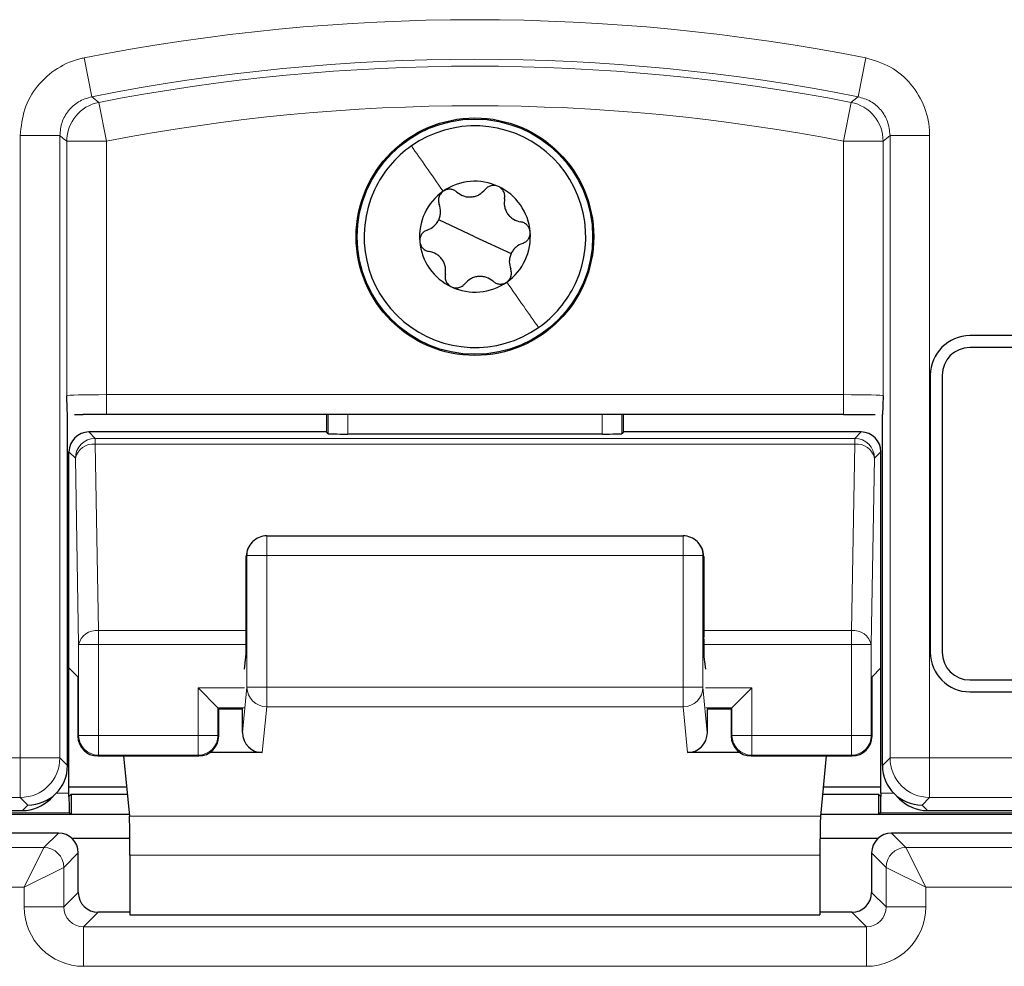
# Paper-space layout 'Blatt3' of a CAD drawing. Header units: millimetres. Extents: x 5 to 418, y 2 to 292.
# Tile 15 of 54: x 82.47 to 90.76, y 205.49 to 213.46. Entities that reach past the tile are written whole.
import ezdxf

# ---------------------------------------------------------------- set-up
doc = ezdxf.new("R2010")
doc.units = ezdxf.units.MM

psp = doc.layouts.new('Blatt3')

# ---------------------------------------------------------------- linework, layer by layer
at = {"color": 7, "linetype": 'Continuous', "lineweight": 18}
for p, q in [((83.0136, 213.1411), (83.0781, 212.8141)), ((89.5937, 213.1411), (89.5291, 212.8141)), ((83.1374, 212.7662), (83.201, 212.4391)), ((89.4698, 212.7662), (89.4062, 212.4391)), ((82.476, 207.2456), (82.476, 212.4871)), ((82.476, 212.4871), (82.8093, 212.4871)), ((82.8093, 212.4871), (82.8093, 207.2456)), ((89.7979, 207.2456), (89.7979, 212.4871)), ((90.1312, 212.4871), (89.7979, 212.4871)), ((90.1312, 212.4871), (90.1312, 207.2456)), ((82.8677, 210.2961), (82.8677, 212.4391)), ((82.8677, 212.4391), (83.201, 212.4391)), ((83.201, 212.4391), (83.201, 210.3046)), ((89.4062, 212.4391), (89.7395, 212.4391)), ((89.4062, 210.3046), (89.4062, 212.4391)), ((89.7395, 212.4391), (89.7395, 210.2961)), ((83.201, 210.138), (83.201, 210.3046)), ((83.201, 210.3046), (89.4062, 210.3046)), ((89.4062, 210.138), (89.4062, 210.3046)), ((85.0674, 209.9757), (85.0674, 210.138)), ((85.2341, 210.138), (85.2341, 209.9728)), ((87.3732, 209.9728), (87.3732, 210.138)), ((87.5398, 210.138), (87.5398, 209.9757)), ((83.0526, 209.9903), (83.1067, 209.9362)), ((89.5006, 209.9362), (89.5547, 209.9903)), ((83.1067, 209.9362), (83.1067, 209.8874)), ((83.1067, 209.9362), (89.5006, 209.9362)), ((83.1067, 209.8874), (83.1341, 208.3172)), ((83.1067, 209.8874), (89.5006, 209.8874)), ((89.4732, 208.3172), (89.5006, 209.8874)), ((89.5006, 209.8874), (89.5006, 209.9362)), ((82.94, 209.7696), (82.8859, 209.8237)), ((89.7213, 209.8237), (89.6672, 209.7696)), ((82.9674, 208.1993), (82.94, 209.7696)), ((89.6672, 209.7696), (89.6398, 208.1993)), ((84.5507, 208.9488), (84.5507, 209.1154)), ((88.0565, 208.9488), (88.0565, 209.1154)), ((84.3841, 208.9488), (84.3782, 208.9429)), ((84.3841, 207.84), (84.3841, 208.9488)), ((84.3841, 208.9488), (84.5507, 208.9488)), ((84.5507, 208.9488), (84.5507, 207.84)), ((88.0565, 208.9488), (84.5507, 208.9488)), ((88.0565, 207.84), (88.0565, 208.9488)), ((88.0565, 208.9488), (88.2231, 208.9488)), ((88.2231, 208.9488), (88.2231, 207.84)), ((88.229, 208.9429), (88.2231, 208.9488)), ((83.1341, 208.3172), (83.1341, 208.1993)), ((83.1341, 208.3172), (84.3782, 208.3172)), ((88.229, 208.3172), (89.4732, 208.3172)), ((89.4732, 208.1993), (89.4732, 208.3172)), ((82.9674, 207.435), (82.9674, 208.1993)), ((83.1341, 208.1993), (82.9674, 208.1993)), ((83.1341, 208.1993), (83.1341, 207.435)), ((83.1341, 208.1993), (84.378, 208.1993)), ((88.2292, 208.1993), (89.4732, 208.1993)), ((89.4732, 207.435), (89.4732, 208.1993)), ((89.6398, 208.1993), (89.4732, 208.1993)), ((89.6398, 208.1993), (89.6398, 207.435)), ((84.3637, 207.835), (83.9732, 207.835)), ((83.9732, 207.435), (83.9732, 207.835)), ((84.3474, 207.4588), (84.3841, 207.84)), ((84.3841, 207.84), (84.5507, 207.84)), ((84.5507, 207.676), (84.5507, 207.84)), ((84.5507, 207.84), (88.0565, 207.84)), ((88.0565, 207.84), (88.2231, 207.84)), ((88.0565, 207.676), (88.0565, 207.84)), ((88.2231, 207.84), (88.2598, 207.4588)), ((88.6341, 207.835), (88.2436, 207.835)), ((88.6341, 207.835), (88.6341, 207.435)), ((84.3608, 207.6684), (84.1398, 207.6684)), ((84.1398, 207.6684), (84.1398, 207.435)), ((84.5507, 207.676), (84.5136, 207.29)), ((88.0565, 207.676), (84.5507, 207.676)), ((88.0937, 207.29), (88.0565, 207.676)), ((88.4674, 207.6684), (88.2464, 207.6684)), ((88.4674, 207.435), (88.4674, 207.6684)), ((82.9611, 207.4287), (82.9674, 207.435)), ((83.1341, 207.435), (82.9674, 207.435)), ((83.1341, 207.435), (83.1341, 207.2684)), ((83.1341, 207.435), (83.9732, 207.435)), ((83.9732, 207.2684), (83.9732, 207.435)), ((84.1398, 207.435), (83.9732, 207.435)), ((84.1398, 207.435), (84.1462, 207.4287)), ((88.4611, 207.4287), (88.4674, 207.435)), ((88.6341, 207.435), (88.4674, 207.435)), ((88.6341, 207.435), (88.6341, 207.2684)), ((88.6341, 207.435), (89.4732, 207.435)), ((89.4732, 207.2684), (89.4732, 207.435)), ((89.6398, 207.435), (89.4732, 207.435)), ((89.6398, 207.435), (89.6462, 207.4287)), ((76.1311, 207.2456), (82.476, 207.2456)), ((82.476, 207.2456), (82.8093, 207.2456)), ((82.476, 207.2456), (82.476, 206.9123)), ((82.8093, 207.2456), (82.8734, 207.1815)), ((83.1341, 207.2684), (83.1277, 207.262)), ((83.1341, 207.2684), (83.9732, 207.2684)), ((83.9795, 207.262), (83.9732, 207.2684)), ((88.6341, 207.2684), (88.6277, 207.262)), ((88.6341, 207.2684), (89.4732, 207.2684)), ((89.4795, 207.262), (89.4732, 207.2684)), ((89.7338, 207.1815), (89.7979, 207.2456)), ((89.7979, 207.2456), (90.1312, 207.2456)), ((90.1312, 207.2456), (96.4761, 207.2456)), ((90.1312, 206.9123), (90.1312, 207.2456)), ((82.476, 206.9123), (76.1311, 206.9123)), ((82.5401, 206.8483), (82.476, 206.9123)), ((82.7794, 206.9496), (82.8859, 206.9496)), ((89.7213, 206.9496), (89.8279, 206.9496)), ((90.1312, 206.9123), (90.0672, 206.8483)), ((96.4761, 206.9123), (90.1312, 206.9123)), ((82.4934, 206.8017), (82.5401, 206.8483)), ((90.0672, 206.8483), (90.1138, 206.8017)), ((82.8888, 206.783), (75.9369, 206.783)), ((89.2124, 206.7536), (83.3948, 206.7536)), ((96.6703, 206.783), (89.7185, 206.783)), ((82.6755, 206.4903), (82.7977, 206.6124)), ((89.8095, 206.6124), (89.9317, 206.4903)), ((76.1316, 206.4903), (82.6755, 206.4903)), ((82.5089, 206.157), (82.6755, 206.4903)), ((89.9317, 206.4903), (90.0983, 206.157)), ((89.9317, 206.4903), (96.4756, 206.4903)), ((82.9644, 206.4458), (82.8422, 206.3236)), ((89.2076, 206.4256), (83.3996, 206.4256)), ((89.7651, 206.3236), (89.6429, 206.4458)), ((82.5089, 206.157), (82.8422, 206.3236)), ((82.8422, 206.3236), (82.8422, 205.9902)), ((89.7651, 205.9902), (89.7651, 206.3236)), ((89.7651, 206.3236), (90.0983, 206.157)), ((82.5089, 206.157), (76.1316, 206.157)), ((82.5089, 205.9902), (82.5089, 206.157)), ((90.0983, 206.157), (90.0983, 205.9902)), ((96.4756, 206.157), (90.0983, 206.157)), ((82.8422, 205.9902), (82.9644, 206.1124)), ((89.6429, 206.1124), (89.7651, 205.9902)), ((82.5089, 205.9902), (82.8422, 205.9902)), ((90.0983, 205.9902), (89.7651, 205.9902)), ((83.131, 205.9458), (83.0088, 205.8236)), ((89.5984, 205.8236), (89.4762, 205.9458)), ((83.0088, 205.4903), (83.0088, 205.8236)), ((83.0088, 205.8236), (89.5984, 205.8236)), ((89.5984, 205.4903), (89.5984, 205.8236)), ((89.5984, 205.4903), (83.0088, 205.4903))]:
    psp.add_line(p, q, dxfattribs=at)
at = {"color": 7, "linetype": 'Continuous', "lineweight": 25}
for p, q in [((86.3036, 211.635), (85.999, 211.7772)), ((86.3036, 211.635), (86.6083, 211.4929)), ((96.4703, 210.8017), (90.4703, 210.8017)), ((96.4703, 210.7017), (90.4703, 210.7017)), ((90.1369, 210.4684), (90.1369, 208.135)), ((90.2369, 210.4684), (90.2369, 208.135)), ((82.8734, 207.1817), (82.8734, 210.1387)), ((82.9339, 210.1366), (83.0059, 210.1371)), ((89.4062, 210.138), (83.201, 210.138)), ((85.0528, 210.138), (85.0528, 209.9903)), ((87.5544, 209.9903), (87.5544, 210.138)), ((89.7338, 207.1817), (89.7338, 210.1387)), ((85.0528, 209.9903), (83.0526, 209.9903)), ((85.0674, 209.9757), (85.0528, 209.9903)), ((87.3732, 209.9728), (85.2341, 209.9728)), ((87.5544, 209.9903), (87.5398, 209.9757)), ((89.5547, 209.9903), (87.5544, 209.9903)), ((82.8859, 208.0043), (82.8859, 209.8237)), ((89.7213, 208.0043), (89.7213, 209.8237)), ((84.4329, 209.0666), (84.4279, 209.0616)), ((84.5507, 209.1154), (88.0565, 209.1154)), ((88.1794, 209.0616), (88.1743, 209.0666)), ((84.3782, 208.2618), (84.3782, 208.9429)), ((88.229, 208.9429), (88.229, 208.2618)), ((84.3637, 207.9928), (84.3757, 208.097)), ((88.2315, 208.097), (88.2436, 207.9928)), ((82.9611, 207.9291), (82.8859, 208.0043)), ((82.8859, 206.9496), (82.8859, 208.0043)), ((89.7213, 208.0043), (89.6462, 207.9291)), ((89.7213, 206.9496), (89.7213, 208.0043)), ((82.9611, 207.9291), (82.9611, 207.4287)), ((89.6462, 207.4287), (89.6462, 207.9291)), ((90.4703, 207.9017), (96.4703, 207.9017)), ((83.9732, 207.835), (84.1398, 207.6684)), ((88.4674, 207.6684), (88.6341, 207.835)), ((90.4703, 207.8017), (96.4703, 207.8017)), ((84.1398, 207.6684), (84.1462, 207.662)), ((84.1462, 207.4287), (84.1462, 207.662)), ((84.3485, 207.6561), (84.1462, 207.6561)), ((84.3474, 207.4588), (84.3474, 207.6561)), ((88.4611, 207.6561), (88.2587, 207.6561)), ((88.2598, 207.6561), (88.2598, 207.4588)), ((88.4674, 207.6684), (88.4611, 207.662)), ((88.4611, 207.662), (88.4611, 207.4287)), ((83.1277, 207.262), (83.9795, 207.262)), ((83.3459, 207.262), (83.3948, 206.7536)), ((84.5136, 207.29), (84.0719, 207.29)), ((88.5353, 207.29), (88.0937, 207.29)), ((88.6277, 207.262), (89.4795, 207.262)), ((89.2614, 207.262), (89.2124, 206.7536)), ((82.8734, 207.1815), (82.8734, 207.1817)), ((89.7338, 207.1815), (89.7338, 207.1817)), ((82.8859, 207.0015), (83.371, 207.0015)), ((89.2363, 207.0015), (89.7213, 207.0015)), ((82.7292, 206.8994), (82.7758, 206.946)), ((82.8859, 206.9195), (82.886, 206.9195)), ((82.9034, 206.9369), (82.886, 206.9195)), ((82.9034, 206.9369), (82.9034, 206.7684)), ((83.3772, 206.9369), (82.9034, 206.9369)), ((89.7039, 206.9369), (89.23, 206.9369)), ((89.7213, 206.9195), (89.7039, 206.9369)), ((89.7039, 206.7684), (89.7039, 206.9369)), ((89.7213, 206.9195), (89.7214, 206.9195)), ((89.8314, 206.946), (89.878, 206.8994)), ((75.8035, 206.8017), (82.4934, 206.8017)), ((82.9034, 206.7684), (81.3146, 206.7684)), ((82.9034, 206.7684), (82.8888, 206.783)), ((83.3934, 206.7684), (82.9034, 206.7684)), ((89.7039, 206.7684), (89.2138, 206.7684)), ((89.7185, 206.783), (89.7039, 206.7684)), ((91.2926, 206.7684), (89.7039, 206.7684)), ((90.1138, 206.8017), (96.8037, 206.8017)), ((82.7977, 206.6124), (76.0095, 206.6124)), ((83.3991, 206.5675), (82.9116, 206.5675)), ((89.6957, 206.5675), (89.2082, 206.5675)), ((96.5978, 206.6124), (89.8095, 206.6124)), ((82.9644, 206.1124), (82.9644, 206.4458)), ((83.3996, 206.4256), (83.3996, 205.9226)), ((89.2076, 206.4256), (89.2076, 205.9226)), ((89.6429, 206.4458), (89.6429, 206.1124)), ((83.3996, 205.9458), (83.131, 205.9458)), ((83.3996, 205.9226), (89.2076, 205.9226)), ((89.4762, 205.9458), (89.2076, 205.9458))]:
    psp.add_line(p, q, dxfattribs=at)
at = {"color": 7, "linetype": 'Continuous', "lineweight": 18, "flags": 128}
for points in [[(83.0781, 212.8141), (83.0899, 212.8046), (83.1374, 212.7662)], [(89.4698, 212.7662), (89.4816, 212.7758), (89.5291, 212.8141)], [(82.8677, 212.4391), (82.8385, 212.4632), (82.8093, 212.4871)], [(89.7979, 212.4871), (89.7688, 212.4632), (89.7395, 212.4391)]]:
    psp.add_lwpolyline(points, dxfattribs=at)
at = {"color": 7, "linetype": 'Continuous', "lineweight": 25}
for radius in [1, 0.9907]:
    psp.add_circle((86.3036, 211.635), radius, dxfattribs=at)
at = {"color": 7, "linetype": 'Continuous', "lineweight": 18}
for centre, radius, start, end in [((86.3036, 196.4684), 16.9942, 78.83718, 101.16282), ((86.3036, 196.4684), 16.6609, 78.83718, 101.16282), ((86.3036, 196.4684), 16.6026, 79.00614, 100.99386), ((83.2011, 212.439), 0.3334, 101.01001, 179.98385), ((86.3036, 196.4684), 16.2693, 79.00614, 100.99386), ((89.4061, 212.439), 0.3334, 0.01615, 78.98999), ((83.1067, 209.7695), 0.1667, 90.02044, 179.97956), ((83.0877, 209.7375), 0.1511, 82.77494, 167.76207), ((89.5005, 209.7695), 0.1667, 0.02044, 89.97956), ((89.5196, 209.7375), 0.1511, 12.23793, 97.22506), ((84.5507, 208.9488), 0.1666, 135.00151, 180.01956), ((88.0565, 208.9488), 0.1666, 359.98044, 44.99849), ((83.1151, 208.1673), 0.1511, 82.77494, 167.76207), ((89.4922, 208.1673), 0.1511, 12.23793, 97.22506), ((84.55, 207.842), 0.1659, 180.67094, 270.24638), ((88.0572, 207.842), 0.1659, 269.75362, 359.32906), ((83.1341, 207.4351), 0.1667, 180.02044, 269.97956), ((83.9731, 207.4351), 0.1667, 270.02044, 359.97956), ((88.6341, 207.4351), 0.1667, 180.02044, 269.97956), ((89.4731, 207.4351), 0.1667, 270.02044, 359.97956), ((82.4759, 207.2457), 0.3334, 270.02044, 359.97956), ((90.1313, 207.2457), 0.3334, 180.02044, 269.97956), ((82.6755, 206.3236), 0.1667, 0.02044, 89.97956), ((89.9318, 206.3236), 0.1667, 90.02044, 179.97956)]:
    psp.add_arc(centre, radius, start, end, dxfattribs=at)
at = {"color": 7, "linetype": 'Continuous', "lineweight": 25}
for centre, radius, start, end in [((86.3036, 211.635), 0.9333, 334.98633, 124.98633), ((86.3036, 211.635), 0.9333, 124.98633, 154.98633), ((86.3036, 211.635), 0.9333, 154.98633, 304.98633), ((86.3036, 211.635), 0.4667, 64.98633, 124.98633), ((86.3036, 211.635), 0.4667, 4.98633, 64.98633), ((86.3036, 211.635), 0.4667, 124.98633, 184.98633), ((86.3036, 211.635), 0.4667, 304.98633, 4.98633), ((86.3036, 211.635), 0.4667, 184.98633, 244.98633), ((86.3036, 211.635), 0.4667, 244.98633, 304.98633), ((86.3036, 211.635), 0.9333, 304.98633, 334.98633), ((90.4703, 210.4684), 0.3333, 90, 180), ((90.4703, 210.4684), 0.2333, 90, 180), ((84.5507, 208.9488), 0.1667, 90, 135), ((88.0565, 208.9488), 0.1667, 45, 90), ((90.4703, 208.135), 0.3333, 180, 270), ((90.4703, 208.135), 0.2333, 180, 270), ((83.1278, 207.4287), 0.1667, 180.02044, 269.97956), ((83.9795, 207.4287), 0.1667, 270.02044, 359.97956), ((88.6278, 207.4287), 0.1667, 180.02044, 269.97956), ((89.4795, 207.4287), 0.1667, 270.02044, 359.97956), ((82.7977, 206.4457), 0.1667, 0.02044, 89.97956), ((89.8096, 206.4457), 0.1667, 90.02044, 179.97956)]:
    psp.add_arc(centre, radius, start, end, dxfattribs=at)
at = {"color": 7, "linetype": 'Continuous', "lineweight": 18}
for centre, major_axis, ratio, start_param, end_param in [((83.201, 210.2959), (0.3333, 0), 0.026183, 1.570796, 3.124139), ((89.4062, 210.2959), (0.3333, 0), 0.026183, 0.017453, 1.570796), ((83.009, 205.9904), (-0.3537, -0.3537), 0.999695, 5.497939, 7.068431), ((83.009, 205.9904), (0.118, 0.118), 0.998479, 2.356347, 3.926839), ((89.5983, 205.9904), (0.3537, -0.3537), 0.999695, 5.497939, 7.068431), ((89.5983, 205.9904), (0.118, -0.118), 0.998479, 5.497939, 7.068431)]:
    psp.add_ellipse(centre, major_axis=major_axis, ratio=ratio, start_param=start_param, end_param=end_param, dxfattribs=at)
at = {"color": 7, "linetype": 'Continuous', "lineweight": 25}
for centre, major_axis, ratio, start_param, end_param in [((83.201, 210.1293), (0.5, 0), 0.017455, 1.570796, 1.979484), ((83.0526, 209.8236), (0.1179, -0.1179), 0.999695, 2.356347, 3.926839), ((85.2341, 209.9758), (0.1667, 0), 0.017455, 3.159046, 4.712389), ((87.3732, 209.9758), (0.1667, 0), 0.017455, 4.712389, 6.265732), ((89.5546, 209.8236), (-0.1179, -0.1179), 0.999695, 2.356347, 3.926839), ((84.5478, 208.9459), (0.1572, 0.0651), 0.975619, 1.972298, 2.740091), ((88.0594, 208.9459), (0.1572, -0.0651), 0.975619, 0.401502, 1.169294), ((84.5449, 208.9429), (0.1179, 0.1179), 0.999695, 2.338589, 2.356347), ((88.0623, 208.9429), (0.1179, -0.1179), 0.999695, 0.785246, 0.803004), ((84.3753, 208.2618), (0, 0.1667), 0.017455, 3.291109, 4.712389), ((88.2319, 208.2618), (0, 0.1667), 0.017455, 1.570796, 2.992077), ((84.5141, 207.4594), (-0.0162, -0.1686), 0.983821, 4.809961, 6.377644), ((88.0932, 207.4594), (-0.0162, 0.1686), 0.983821, 3.047134, 4.614817), ((82.5401, 207.1816), (0.3334, 0), 0.999695, 4.712389, 6.282881), ((90.0672, 207.1816), (0.3334, 0), 0.999695, 3.141897, 4.712389), ((82.4935, 207.1351), (0.2358, 0.2358), 0.999695, 3.926839, 4.712389), ((82.883, 206.9496), (0, 0.1667), 0.017455, 4.530512, 4.712389), ((82.8888, 206.9496), (0, 0.1667), 0.017455, 1.752673, 3.124139), ((89.7184, 206.9496), (0, 0.1667), 0.017455, 3.159046, 4.530512), ((89.7242, 206.9496), (0, 0.1667), 0.017455, 1.570796, 1.752673), ((90.1137, 207.1351), (0.2358, -0.2358), 0.999695, 4.712389, 5.497939), ((83.3938, 206.4256), (0, 0.3333), 0.017455, 4.712389, 6.103873), ((89.2134, 206.4256), (0, 0.3333), 0.017455, 0.179312, 1.570796), ((83.1312, 206.1126), (0.118, 0.118), 0.998479, 2.356347, 3.926839), ((89.4761, 206.1126), (0.118, -0.118), 0.998479, 5.497939, 7.068431)]:
    psp.add_ellipse(centre, major_axis=major_axis, ratio=ratio, start_param=start_param, end_param=end_param, dxfattribs=at)
at = {"color": 7, "linetype": 'Continuous', "lineweight": 18}
for points, knots in [([(83.0136, 213.1411), (83.0078, 213.1399), (82.929, 213.1236), (82.7821, 213.063), (82.6131, 212.9116), (82.4981, 212.712), (82.4834, 212.5621), (82.476, 212.4871)], [0, 0, 0, 0, 0.019366, 0.264509, 0.509654, 0.754828, 1, 1, 1, 1]), ([(90.1312, 212.4871), (90.1311, 212.493), (90.1304, 212.5735), (90.0994, 212.7293), (89.9835, 212.9245), (89.81, 213.0759), (89.6658, 213.1193), (89.5937, 213.1411)], [0, 0, 0, 0, 0.019366, 0.2645085, 0.5096539, 0.7548276, 1, 1, 1, 1]), ([(82.8093, 212.4871), (82.813, 212.5247), (82.8203, 212.5997), (82.8779, 212.6989), (82.9643, 212.7789), (83.0392, 212.8021), (83.0781, 212.8141)], [0, 0, 0, 0, 0.245266, 0.490493, 0.73569, 1, 1, 1, 1]), ([(89.5291, 212.8141), (89.5652, 212.8032), (89.6374, 212.7815), (89.7236, 212.7058), (89.7854, 212.6056), (89.7936, 212.5276), (89.7979, 212.4871)], [0, 0, 0, 0, 0.245266, 0.490493, 0.73569, 1, 1, 1, 1])]:
    psp.add_open_spline(points, degree=3, knots=knots, dxfattribs=at)
for points in [[(85.7685, 212.3997), (85.8087, 212.3422), (85.8892, 212.2272), (85.9871, 212.0873), (86.036, 212.0174)], [(86.8388, 210.8704), (86.7985, 210.9278), (86.7181, 211.0428), (86.6202, 211.1827), (86.5712, 211.2527)]]:
    psp.add_open_spline(points, degree=3, dxfattribs=at)
at = {"color": 7, "linetype": 'Continuous', "lineweight": 25}
for points, knots in [([(86.1516, 212.0106), (86.1437, 212.0165), (86.1279, 212.0282), (86.0975, 212.0355), (86.0649, 212.0334), (86.0457, 212.0227), (86.036, 212.0174)], [0, 0, 0, 0, 0.2508512, 0.4998193, 0.7499945, 1, 1, 1, 1]), ([(86.1516, 212.0106), (86.1688, 211.9982), (86.1946, 211.9796), (86.2391, 211.9696), (86.2742, 211.9685), (86.3087, 211.9756), (86.3511, 211.9931), (86.3734, 212.016), (86.3883, 212.0313)], [0, 0, 0, 0, 0.2491389, 0.3742728, 0.4988786, 0.6239691, 0.7497342, 1, 1, 1, 1]), ([(86.5009, 212.0579), (86.4906, 212.0615), (86.4698, 212.0687), (86.4373, 212.0651), (86.4086, 212.0527), (86.3951, 212.0384), (86.3883, 212.0313)], [0, 0, 0, 0, 0.249234, 0.499727, 0.749346, 1, 1, 1, 1]), ([(86.5529, 211.9545), (86.554, 211.9643), (86.5563, 211.9838), (86.5473, 212.0138), (86.5293, 212.041), (86.5104, 212.0523), (86.5009, 212.0579)], [0, 0, 0, 0, 0.250853, 0.499822, 0.749997, 1, 1, 1, 1]), ([(86.036, 212.0174), (86.0277, 212.0102), (86.0111, 211.9958), (85.998, 211.9659), (85.9944, 211.9348), (86, 211.9159), (86.0028, 211.9065)], [0, 0, 0, 0, 0.2492338, 0.4997272, 0.7493458, 1, 1, 1, 1]), ([(86.5529, 211.9545), (86.5507, 211.9334), (86.5475, 211.9017), (86.5611, 211.8581), (86.5778, 211.8272), (86.6011, 211.8009), (86.6375, 211.7729), (86.6685, 211.7651), (86.6891, 211.7598)], [0, 0, 0, 0, 0.249141, 0.374275, 0.498881, 0.623971, 0.749735, 1, 1, 1, 1]), ([(85.9023, 211.6912), (85.9217, 211.6999), (85.9507, 211.7129), (85.9816, 211.7465), (86.0001, 211.7763), (86.0113, 211.8097), (86.0173, 211.8552), (86.0086, 211.886), (86.0028, 211.9065)], [0, 0, 0, 0, 0.2490881, 0.3742197, 0.4988353, 0.623937, 0.7497132, 1, 1, 1, 1]), ([(86.7685, 211.6756), (86.7664, 211.6864), (86.7623, 211.708), (86.743, 211.7343), (86.7178, 211.753), (86.6987, 211.7575), (86.6891, 211.7598)], [0, 0, 0, 0, 0.249237, 0.499727, 0.749344, 1, 1, 1, 1]), ([(85.9023, 211.6912), (85.8933, 211.6873), (85.8753, 211.6794), (85.8538, 211.6567), (85.8392, 211.6275), (85.8389, 211.6055), (85.8387, 211.5945)], [0, 0, 0, 0, 0.250793, 0.49974, 0.74994, 1, 1, 1, 1]), ([(86.7049, 211.5789), (86.7139, 211.5828), (86.732, 211.5906), (86.7535, 211.6133), (86.768, 211.6426), (86.7683, 211.6646), (86.7685, 211.6756)], [0, 0, 0, 0, 0.250793, 0.49974, 0.74994, 1, 1, 1, 1]), ([(85.8387, 211.5945), (85.8408, 211.5837), (85.8449, 211.5621), (85.8643, 211.5358), (85.8894, 211.5171), (85.9085, 211.5125), (85.9181, 211.5102)], [0, 0, 0, 0, 0.249237, 0.499727, 0.749344, 1, 1, 1, 1]), ([(86.7049, 211.5789), (86.6856, 211.5702), (86.6565, 211.5572), (86.6256, 211.5236), (86.6071, 211.4937), (86.596, 211.4604), (86.59, 211.4149), (86.5987, 211.3841), (86.6044, 211.3636)], [0, 0, 0, 0, 0.249088, 0.37422, 0.498835, 0.623937, 0.749713, 1, 1, 1, 1]), ([(86.0544, 211.3156), (86.0565, 211.3367), (86.0597, 211.3683), (86.0461, 211.4119), (86.0295, 211.4428), (86.0062, 211.4692), (85.9698, 211.4971), (85.9388, 211.505), (85.9181, 211.5102)], [0, 0, 0, 0, 0.249141, 0.374275, 0.498881, 0.623971, 0.749735, 1, 1, 1, 1]), ([(86.5712, 211.2527), (86.5795, 211.2599), (86.5961, 211.2743), (86.6092, 211.3042), (86.6128, 211.3353), (86.6072, 211.3541), (86.6044, 211.3636)], [0, 0, 0, 0, 0.249234, 0.499727, 0.749346, 1, 1, 1, 1]), ([(86.0544, 211.3156), (86.0532, 211.3058), (86.051, 211.2863), (86.0599, 211.2563), (86.078, 211.2291), (86.0969, 211.2178), (86.1063, 211.2121)], [0, 0, 0, 0, 0.2508535, 0.4998224, 0.7499966, 1, 1, 1, 1]), ([(86.4556, 211.2594), (86.4384, 211.2718), (86.4126, 211.2904), (86.3681, 211.3005), (86.333, 211.3015), (86.2985, 211.2945), (86.2561, 211.277), (86.2338, 211.254), (86.2189, 211.2388)], [0, 0, 0, 0, 0.249139, 0.374273, 0.498879, 0.623969, 0.749734, 1, 1, 1, 1]), ([(86.1063, 211.2121), (86.1167, 211.2085), (86.1374, 211.2013), (86.1699, 211.2049), (86.1986, 211.2174), (86.2122, 211.2316), (86.2189, 211.2388)], [0, 0, 0, 0, 0.2492337, 0.4997272, 0.7493456, 1, 1, 1, 1]), ([(86.4556, 211.2594), (86.4635, 211.2536), (86.4793, 211.2419), (86.5097, 211.2346), (86.5423, 211.2366), (86.5616, 211.2473), (86.5712, 211.2527)], [0, 0, 0, 0, 0.250851, 0.499819, 0.749995, 1, 1, 1, 1]), ([(82.8734, 210.1387), (82.873, 210.143), (82.8722, 210.1517), (82.8709, 210.1836), (82.8694, 210.2318), (82.8683, 210.2742), (82.8677, 210.2957), (82.8677, 210.2961)], [0, 0, 0, 0, 0.190093, 0.384988, 0.688204, 0.994249, 1, 1, 1, 1]), ([(89.7395, 210.2961), (89.7395, 210.2957), (89.739, 210.2744), (89.7379, 210.232), (89.7364, 210.184), (89.735, 210.1519), (89.7342, 210.1431), (89.7338, 210.1387)], [0, 0, 0, 0, 0.005751, 0.309684, 0.615014, 0.805547, 1, 1, 1, 1]), ([(89.4062, 210.138), (89.4453, 210.1379), (89.5404, 210.1378), (89.6241, 210.137), (89.6733, 210.1365)], [0, 0, 0, 0, 0.4113583, 1, 1, 1, 1])]:
    psp.add_open_spline(points, degree=3, knots=knots, dxfattribs=at)

doc.saveas('drawing.dxf')
